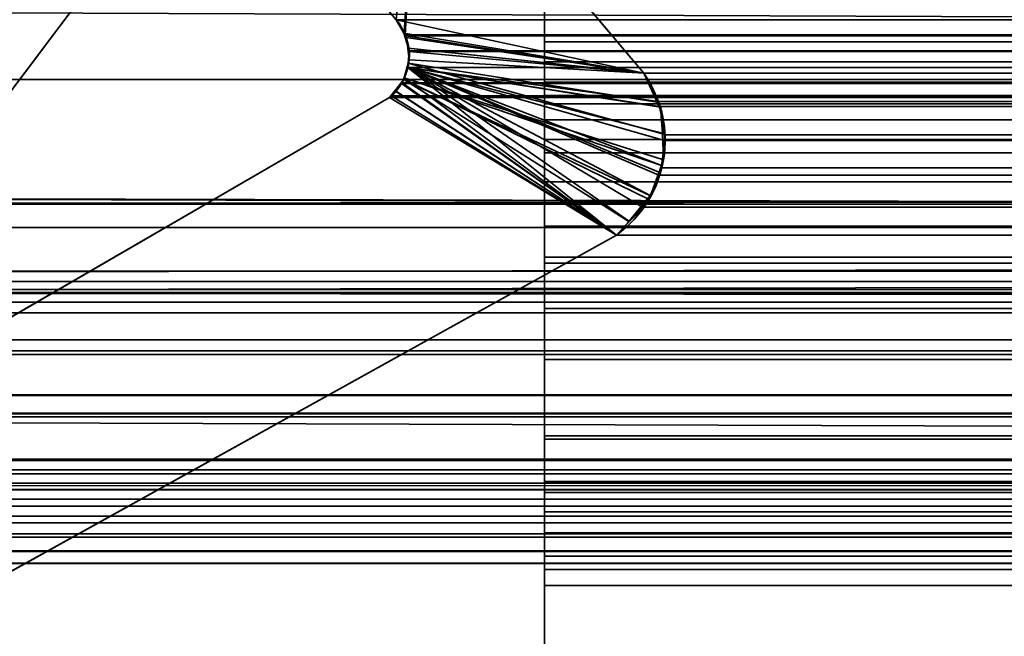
# Model space of a CAD drawing. Header units: millimetres. Extents: x -508 to 6708, y -115 to 193.
# Tile 63 of 256: x -300.01 to -296.23, y -3.14 to -0.77. Entities that reach past the tile are written whole.
import ezdxf

# ---------------------------------------------------------------- set-up
doc = ezdxf.new("R2010")
doc.units = ezdxf.units.MM
doc.layers.add('151', color=7, linetype='Continuous', true_color=0xffffff)

# ---------------------------------------------------------------- blocks, each defined once
blk = doc.blocks.new('UG_SURFACE_001')
at = {"layer": '151', "color": 252, "linetype": 'Continuous', "lineweight": 35}
for points in [[(507.5, -10, 2215.25), (507.5, 174.4, 2215.25), (-507.5, 174.4, 2215.25), (-507.5, -10, 2215.25)], [(-357.5, -10, 2065.2499), (-357.5, 174.4, 2065.2499), (357.5, 174.4, 2065.2499), (357.5, -10, 2065.2499)]]:
    blk.add_3dface(points, dxfattribs=at)
blk = doc.blocks.new('UG_SURFACE_081')
at = {"layer": '151', "color": 7, "linetype": 'Continuous', "lineweight": 35}
for points in [[(-309, -26, 2017), (309, -26, 2017), (309, 0, 2017), (-309, 0, 2017)], [(-309, 0, 2), (309, 0, 2), (309, -2), (-309, -2)], [(-309, -9), (-309, -2), (309, -2), (309, -9)]]:
    blk.add_3dface(points, dxfattribs=at)
blk = doc.blocks.new('UG_SURFACE_086')
at = {"layer": '151', "color": 252, "linetype": 'Continuous', "lineweight": 35}
for points in [[(-314.5, -21.92, 2021.75), (314.5, -21.92, 2021.75), (314.5, 13.42, 2021.75), (-314.5, 13.42, 2021.75)], [(-313, -21.92, 2020.2501), (-313, 13.42, 2020.2501), (313, 13.42, 2020.2501), (313, -21.92, 2020.2501)]]:
    blk.add_3dface(points, dxfattribs=at)
blk = doc.blocks.new('UG_SURFACE_088')
at = {"layer": '151', "color": 206, "linetype": 'Continuous', "lineweight": 35}
for points in [[(-298, -0.0523, -0.8143), (-298, -1.2819, 0.4481), (-298, -0.538, 0.7828), (-298, 0.6719, -0.4214)], [(-298, -0.0325, 9.015), (-298, 0.6277, 8.4628), (-298, 0.2595, 7.9927), (-298, -0.8551, 8.9311)], [(-298, -2.3685, -3.7858), (-298, -0.5356, -3.6926), (-298, 0.3065, -4.6752), (-298, -2.7028, -4.7598)], [(-298, 0.3065, -4.6752), (298, 0.3065, -4.6752), (298, -2.7028, -4.7598), (-298, -2.7028, -4.7598)], [(-298, 0.2595, 7.9927), (298, 0.2595, 7.9927), (298, -0.8551, 8.9311), (-298, -0.8551, 8.9311)], [(-298, -0.8551, 8.9311), (-298, -1.0605, 9.8808), (-298, -0.0325, 9.015)], [(-298, -1.0605, 9.8808), (298, -1.0605, 9.8808), (298, -0.0325, 9.015), (-298, -0.0325, 9.015)], [(-298, -0.0523, -0.8143), (298, -0.0523, -0.8143), (298, -1.2819, 0.4481), (-298, -1.2819, 0.4481)], [(-298, -2.3685, -3.7858), (298, -2.3685, -3.7858), (298, -0.5356, -3.6926), (-298, -0.5356, -3.6926)], [(-298, -1.7047, 3.1725), (298, -1.7047, 3.1725), (298, -0.538, 0.7828), (-298, -0.538, 0.7828)], [(-298, -1.2819, 0.4481), (-298, -2.4623, 2.9559), (-298, -1.7047, 3.1725), (-298, -0.538, 0.7828)], [(-298, -0.8551, 8.9311), (298, -0.8551, 8.9311), (298, -0.932, 8.9726), (-298, -0.932, 8.9726)], [(-298, -0.8551, 8.9311), (-298, -0.932, 8.9726), (-298, -1.0605, 9.8808)], [(-298, -0.932, 8.9726), (298, -0.932, 8.9726), (298, -1.01, 8.9803), (-298, -1.01, 8.9803)], [(-298, -1.0605, 9.8808), (-298, -0.932, 8.9726), (-298, -1.01, 8.9803)], [(-298, -1.01, 8.9803), (298, -1.01, 8.9803), (298, -1.0931, 8.9555), (-298, -1.0931, 8.9555)], [(-298, -1.2297, 9.9545), (-298, -1.0605, 9.8808), (-298, -1.01, 8.9803), (-298, -1.0931, 8.9555)], [(-298, -1.2297, 9.9545), (298, -1.2297, 9.9545), (298, -1.0605, 9.8808), (-298, -1.0605, 9.8808)], [(-298, -1.0931, 8.9555), (298, -1.0931, 8.9555), (298, -1.1543, 8.9056), (-298, -1.1543, 8.9056)], [(-298, -1.0931, 8.9555), (-298, -1.3931, 9.9572), (-298, -1.2297, 9.9545)], [(-298, -1.0931, 8.9555), (-298, -1.5631, 9.891), (-298, -1.3931, 9.9572)], [(-298, -1.6824, 9.7764), (-298, -1.5631, 9.891), (-298, -1.0931, 8.9555), (-298, -1.1543, 8.9056)], [(-298, -1.1543, 8.9056), (298, -1.1543, 8.9056), (298, -2.3815, 6.7902), (-298, -2.3815, 6.7902)], [(-298, -1.1543, 8.9056), (-298, -2.3815, 6.7902), (-298, -5.7829, 2.3995), (-298, -1.6824, 9.7764)], [(-298, -1.3931, 9.9572), (298, -1.3931, 9.9572), (298, -1.2297, 9.9545), (-298, -1.2297, 9.9545)], [(-298, -1.2819, 0.4481), (298, -1.2819, 0.4481), (298, -2.4623, 2.9559), (-298, -2.4623, 2.9559)], [(-298, -1.5631, 9.891), (298, -1.5631, 9.891), (298, -1.3931, 9.9572), (-298, -1.3931, 9.9572)], [(-298, -1.6824, 9.7764), (298, -1.6824, 9.7764), (298, -1.5631, 9.891), (-298, -1.5631, 9.891)], [(-298, -5.7829, 2.3995), (298, -5.7829, 2.3995), (298, -1.6824, 9.7764), (-298, -1.6824, 9.7764)], [(-298, -1.8212, 5.8876), (298, -1.8212, 5.8876), (298, -1.7047, 3.1725), (-298, -1.7047, 3.1725)], [(-298, -1.8212, 5.8876), (-298, -1.7047, 3.1725), (-298, -2.4623, 2.9559), (-298, -2.5436, 5.7856)], [(-298, -1.8182, 5.9464), (298, -1.8182, 5.9464), (298, -1.8212, 5.8876), (-298, -1.8212, 5.8876)], [(-298, -1.8797, 6.2879), (298, -1.8797, 6.2879), (298, -1.8182, 5.9464), (-298, -1.8182, 5.9464)], [(-298, -2.5436, 5.7856), (-298, -1.8182, 5.9464), (-298, -1.8212, 5.8876)], [(-298, -1.8797, 6.2879), (-298, -1.8182, 5.9464), (-298, -2.5436, 5.7856), (-298, -2.5869, 5.856)], [(-298, -2.0753, 6.5882), (298, -2.0753, 6.5882), (298, -1.8797, 6.2879), (-298, -1.8797, 6.2879)], [(-298, -2.0753, 6.5882), (-298, -1.8797, 6.2879), (-298, -2.5869, 5.856), (-298, -2.6608, 5.9094)], [(-298, -2.3815, 6.7902), (298, -2.3815, 6.7902), (298, -2.0753, 6.5882), (-298, -2.0753, 6.5882)], [(-298, -2.6608, 5.9094), (-298, -2.3815, 6.7902), (-298, -2.0753, 6.5882)], [(-298, -4.6174, -4.3398), (-298, -2.3685, -3.7858), (-298, -2.7028, -4.7598), (-298, -4.142, -5.2183)], [(-298, -4.6174, -4.3398), (298, -4.6174, -4.3398), (298, -2.3685, -3.7858), (-298, -2.3685, -3.7858)], [(-298, -5.7829, 2.3995), (-298, -2.3815, 6.7902), (-298, -2.944, 5.8175)], [(-298, -2.3815, 6.7902), (-298, -2.8816, 5.8867), (-298, -2.944, 5.8175)], [(-298, -2.3815, 6.7902), (-298, -2.7406, 5.9286), (-298, -2.8311, 5.9141)], [(-298, -2.8311, 5.9141), (-298, -2.8816, 5.8867), (-298, -2.3815, 6.7902)], [(-298, -2.6608, 5.9094), (-298, -2.7406, 5.9286), (-298, -2.3815, 6.7902)], [(-298, -2.4623, 2.9559), (298, -2.4623, 2.9559), (298, -2.5436, 5.7856), (-298, -2.5436, 5.7856)], [(-298, -2.5436, 5.7856), (298, -2.5436, 5.7856), (298, -2.5869, 5.856), (-298, -2.5869, 5.856)], [(-298, -2.5869, 5.856), (298, -2.5869, 5.856), (298, -2.6608, 5.9094), (-298, -2.6608, 5.9094)], [(-298, -2.6608, 5.9094), (298, -2.6608, 5.9094), (298, -2.7406, 5.9286), (-298, -2.7406, 5.9286)], [(-298, -2.7028, -4.7598), (298, -2.7028, -4.7598), (298, -4.142, -5.2183), (-298, -4.142, -5.2183)], [(-298, -2.7406, 5.9286), (298, -2.7406, 5.9286), (298, -2.8311, 5.9141), (-298, -2.8311, 5.9141)], [(-298, -2.8311, 5.9141), (298, -2.8311, 5.9141), (298, -2.8816, 5.8867), (-298, -2.8816, 5.8867)], [(-298, -2.8816, 5.8867), (298, -2.8816, 5.8867), (298, -2.944, 5.8175), (-298, -2.944, 5.8175)], [(-298, -5.7829, 2.3995), (-298, -2.944, 5.8175), (-298, -5.134, 2.0317)], [(-298, -2.944, 5.8175), (298, -2.944, 5.8175), (298, -5.134, 2.0317), (-298, -5.134, 2.0317)]]:
    blk.add_3dface(points, dxfattribs=at)
blk = doc.blocks.new('UG_SURFACE_089')
at = {"layer": '151', "color": 252, "linetype": 'Continuous', "lineweight": 35}
for points in [[(-297, 3.0145, -6.75), (-312, 3.0145, -6.75), (-312, -16.9528, -6.75), (312, -16.9528, -6.75)], [(-312, -16.9528, -7.75), (-312, 3.0145, -7.75), (-297, 3.0145, -7.75)], [(-297, 3.0145, -7.75), (297, 3.0145, -7.75), (-312, -16.9528, -7.75)], [(297, 3.0145, -7.75), (312, 3.0145, -7.75), (312, -16.9528, -7.75), (-312, -16.9528, -7.75)], [(297, 3.0145, -6.75), (-297, 3.0145, -6.75), (312, -16.9528, -6.75)]]:
    blk.add_3dface(points, dxfattribs=at)
blk = doc.blocks.new('UG_SURFACE_092')
at = {"layer": '151', "color": 7, "linetype": 'Continuous', "lineweight": 35}
for points in [[(-299.0372, 0.7131, -7.75), (-298.485, 0.0529, -7.75), (-298.5689, -0.7697, -7.75), (-299.5073, 0.345, -7.75)], [(-298.485, 0.0529, 2005.7349), (-299.0372, 0.7131, 2006.2871), (-299.5073, 0.345, 2006.7573), (-298.5689, -0.7697, 2005.8188)], [(-299.5073, 0.345, -7.75), (-298.5689, -0.7697, -7.75), (-298.5689, -0.7697, 2005.8188), (-299.5073, 0.345, 2006.7573)], [(-298.485, 0.0529, -7.75), (-297.6192, -0.975, -7.75), (-298.5689, -0.7697, -7.75)], [(-298.485, 0.0529, 2005.7349), (-298.5689, -0.7697, 2005.8188), (-298.5385, -0.8215, 2005.7886)], [(-298.5385, -0.8215, 2005.7886), (-298.5323, -0.8321, 2005.7824), (-297.6192, -0.975, 2004.8692), (-298.485, 0.0529, 2005.7349)], [(-298.485, 0.0529, 2005.7349), (-297.6192, -0.975, 2004.8692), (-297.6192, -0.975, -7.75), (-298.485, 0.0529, -7.75)], [(-298.5396, -0.8214, -7.75), (-298.5689, -0.7697, -7.75), (-297.6192, -0.975, -7.75)], [(-298.5689, -0.7697, -7.75), (-298.5396, -0.8214, -7.75), (-298.5385, -0.8215, 2005.7886)], [(-298.5385, -0.8215, 2005.7886), (-298.5689, -0.7697, 2005.8188), (-298.5689, -0.7697, -7.75)], [(-297.6192, -0.975, -7.75), (-298.53, -0.8383, -7.75), (-298.5396, -0.8214, -7.75)], [(-298.5396, -0.8214, -7.75), (-298.53, -0.8383, -7.75), (-298.5222, -0.8789, 2005.7721)], [(-298.5222, -0.8789, 2005.7721), (-298.5323, -0.8321, 2005.7824), (-298.5396, -0.8214, -7.75)], [(-298.5323, -0.8321, 2005.7824), (-298.5385, -0.8215, 2005.7886), (-298.5396, -0.8214, -7.75)], [(-297.6192, -0.975, 2004.8692), (-298.5323, -0.8321, 2005.7824), (-298.5222, -0.8789, 2005.7721)], [(-298.5252, -0.8788, -7.75), (-298.53, -0.8383, -7.75), (-297.6192, -0.975, -7.75)], [(-298.53, -0.8383, -7.75), (-298.5252, -0.8788, -7.75), (-298.5222, -0.8789, 2005.7721)], [(-297.6192, -0.975, -7.75), (-298.5196, -0.9246, -7.75), (-298.5252, -0.8788, -7.75)], [(-298.5193, -0.8922, 2005.7693), (-298.5252, -0.8788, -7.75), (-298.5196, -0.9246, -7.75)], [(-298.5193, -0.8922, 2005.7693), (-298.5222, -0.8789, 2005.7721), (-298.5252, -0.8788, -7.75)], [(-297.5644, -1.087, 2004.8144), (-297.6192, -0.975, 2004.8692), (-298.5193, -0.8922, 2005.7693), (-298.5228, -0.9367, 2005.7728)], [(-298.5196, -0.9246, -7.75), (-298.5228, -0.9367, 2005.7728), (-298.5193, -0.8922, 2005.7693)], [(-298.5222, -0.8789, 2005.7721), (-298.5193, -0.8922, 2005.7693), (-297.6192, -0.975, 2004.8692)], [(-298.5387, -0.9935, -7.75), (-298.5229, -0.9364, -7.75), (-297.5466, -1.2084, -7.75), (-297.5428, -1.3076, -7.75)], [(-298.524, -0.9529, 2005.774), (-298.5229, -0.9364, -7.75), (-298.5387, -0.9935, -7.75)], [(-298.524, -0.9529, 2005.774), (-298.5228, -0.9367, 2005.7728), (-298.5229, -0.9364, -7.75)], [(-297.5551, -1.106, 2004.8051), (-297.5644, -1.087, 2004.8144), (-298.5228, -0.9367, 2005.7728), (-298.524, -0.9529, 2005.774)], [(-298.5229, -0.9364, -7.75), (-298.5196, -0.9246, -7.75), (-297.6192, -0.975, -7.75), (-297.5674, -1.0872, -7.75)], [(-298.5196, -0.9246, -7.75), (-298.5229, -0.9364, -7.75), (-298.5228, -0.9367, 2005.7728)], [(-297.5674, -1.0872, -7.75), (-297.5498, -1.1253, -7.75), (-297.5466, -1.2084, -7.75), (-298.5229, -0.9364, -7.75)], [(-298.524, -0.9529, 2005.774), (-298.5393, -0.9925, 2005.7893), (-297.7236, -1.597, 2004.9736), (-297.6733, -1.545, 2004.9233)], [(-298.5387, -0.9935, -7.75), (-298.5393, -0.9925, 2005.7893), (-298.524, -0.9529, 2005.774)], [(-298.524, -0.9529, 2005.774), (-297.6733, -1.545, 2004.9233), (-297.6108, -1.4805, 2004.8609), (-297.5944, -1.445, 2004.8444)], [(-298.524, -0.9529, 2005.774), (-297.5398, -1.2088, 2004.7898), (-297.5551, -1.106, 2004.8051)], [(-298.524, -0.9529, 2005.774), (-297.5543, -1.3584, 2004.8044), (-297.5504, -1.3303, 2004.8003)], [(-297.5944, -1.445, 2004.8444), (-297.5543, -1.3584, 2004.8044), (-298.524, -0.9529, 2005.774)], [(-297.5504, -1.3303, 2004.8003), (-297.5366, -1.2303, 2004.7865), (-297.5398, -1.2088, 2004.7898), (-298.524, -0.9529, 2005.774)], [(-297.6192, -0.975, -7.75), (-297.6192, -0.975, 2004.8692), (-297.5644, -1.087, 2004.8144)], [(-297.5644, -1.087, 2004.8144), (-297.5674, -1.0872, -7.75), (-297.6192, -0.975, -7.75)], [(-297.6764, -1.5457, -7.75), (-297.7236, -1.597, -7.75), (-298.574, -1.0428, -7.75), (-298.5405, -0.9999, -7.75)], [(-298.5405, -0.9999, -7.75), (-298.574, -1.0428, -7.75), (-298.5724, -1.0425, 2005.8224)], [(-298.5405, -0.9999, -7.75), (-298.5724, -1.0425, 2005.8224), (-298.5469, -1.012, 2005.7969)], [(-297.7236, -1.597, 2004.9736), (-298.5469, -1.012, 2005.7969), (-298.5724, -1.0425, 2005.8224)], [(-298.5393, -0.9925, 2005.7893), (-298.5469, -1.012, 2005.7969), (-297.7236, -1.597, 2004.9736)], [(-298.5469, -1.012, 2005.7969), (-298.5393, -0.9925, 2005.7893), (-298.5387, -0.9935, -7.75)], [(-298.5469, -1.012, 2005.7969), (-298.5387, -0.9935, -7.75), (-298.5405, -0.9999, -7.75)], [(-298.5405, -0.9999, -7.75), (-298.5387, -0.9935, -7.75), (-297.5509, -1.3298, -7.75), (-297.5936, -1.4471, -7.75)], [(-298.5405, -0.9999, -7.75), (-297.5987, -1.4612, -7.75), (-297.6764, -1.5457, -7.75)], [(-297.5936, -1.4471, -7.75), (-297.5987, -1.4612, -7.75), (-298.5405, -0.9999, -7.75)], [(-297.5428, -1.3076, -7.75), (-297.5509, -1.3298, -7.75), (-298.5387, -0.9935, -7.75)], [(-298.5724, -1.0425, 2005.8224), (-298.5944, -1.0688, 2005.8444), (-297.7236, -1.597, 2004.9736)], [(-298.5944, -1.0688, -7.75), (-298.5944, -1.0688, 2005.8444), (-298.5724, -1.0425, 2005.8224)], [(-298.5724, -1.0425, 2005.8224), (-298.574, -1.0428, -7.75), (-298.5944, -1.0688, -7.75)], [(-297.7236, -1.597, -7.75), (-298.5944, -1.0688, -7.75), (-298.574, -1.0428, -7.75)], [(-297.7236, -1.597, -7.75), (-305.1005, -5.6975, -7.75), (-300.7098, -2.2961, -7.75), (-298.5944, -1.0688, -7.75)], [(-298.5944, -1.0688, 2005.8444), (-300.7098, -2.2961, 2007.9598), (-305.1005, -5.6975, 2012.3506), (-297.7236, -1.597, 2004.9736)], [(-298.5944, -1.0688, -7.75), (-300.7098, -2.2961, -7.75), (-300.7098, -2.2961, 2007.9598), (-298.5944, -1.0688, 2005.8444)], [(-297.5674, -1.0872, -7.75), (-297.5644, -1.087, 2004.8144), (-297.5551, -1.106, 2004.8051)], [(-297.5551, -1.106, 2004.8051), (-297.5498, -1.1253, -7.75), (-297.5674, -1.0872, -7.75)], [(-297.5551, -1.106, 2004.8051), (-297.5466, -1.2084, -7.75), (-297.5498, -1.1253, -7.75)], [(-297.5551, -1.106, 2004.8051), (-297.5398, -1.2088, 2004.7898), (-297.5466, -1.2084, -7.75)], [(-297.5428, -1.3076, -7.75), (-297.5466, -1.2084, -7.75), (-297.5398, -1.2088, 2004.7898)], [(-297.5428, -1.3076, -7.75), (-297.5398, -1.2088, 2004.7898), (-297.5366, -1.2303, 2004.7865)], [(-297.5366, -1.2303, 2004.7865), (-297.5509, -1.3298, -7.75), (-297.5428, -1.3076, -7.75)], [(-297.5366, -1.2303, 2004.7865), (-297.5504, -1.3303, 2004.8003), (-297.5509, -1.3298, -7.75)], [(-297.5543, -1.3584, 2004.8044), (-297.5944, -1.445, 2004.8444), (-297.5936, -1.4471, -7.75)], [(-297.5936, -1.4471, -7.75), (-297.5509, -1.3298, -7.75), (-297.5504, -1.3303, 2004.8003)], [(-297.5504, -1.3303, 2004.8003), (-297.5543, -1.3584, 2004.8044), (-297.5936, -1.4471, -7.75)], [(-297.6764, -1.5457, -7.75), (-297.5987, -1.4612, -7.75), (-297.5944, -1.445, 2004.8444)], [(-297.5944, -1.445, 2004.8444), (-297.6108, -1.4805, 2004.8609), (-297.6764, -1.5457, -7.75)], [(-297.5987, -1.4612, -7.75), (-297.5936, -1.4471, -7.75), (-297.5944, -1.445, 2004.8444)], [(-297.6108, -1.4805, 2004.8609), (-297.6733, -1.545, 2004.9233), (-297.6764, -1.5457, -7.75)], [(-297.7236, -1.597, -7.75), (-297.6764, -1.5457, -7.75), (-297.6733, -1.545, 2004.9233)], [(-297.6733, -1.545, 2004.9233), (-297.7236, -1.597, 2004.9736), (-297.7236, -1.597, -7.75)], [(-297.7236, -1.597, 2004.9736), (-305.1005, -5.6975, 2012.3506), (-305.1005, -5.6975, -7.75), (-297.7236, -1.597, -7.75)]]:
    blk.add_3dface(points, dxfattribs=at)
blk = doc.blocks.new('UG_SURFACE_093')
at = {"layer": '151', "color": 7, "linetype": 'Continuous', "lineweight": 35}
for points in [[(-298.5689, -0.7697, 2005.8188), (-299.5073, 0.345, 2006.7573), (-299.0372, 0.7131, 2006.2871), (-298.485, 0.0529, 2005.7349)], [(-299.5073, 0.345, 2006.7573), (-298.5689, -0.7697, 2005.8188), (298.5689, -0.7697, 2005.8188), (299.5073, 0.345, 2006.7573)], [(305.5746, -0.9998, 2012.8245), (-305.5746, -0.9998, 2012.8245), (-307.284, 0.0598, 2014.534), (307.284, 0.0598, 2014.534)], [(-298.5348, -0.8278, 2005.7847), (-298.5689, -0.7697, 2005.8188), (-298.485, 0.0529, 2005.7349)], [(-298.485, 0.0529, 2005.7349), (-297.6192, -0.975, 2004.8692), (-298.5323, -0.8321, 2005.7824), (-298.5348, -0.8278, 2005.7847)], [(298.485, 0.0529, 2005.7349), (297.6192, -0.975, 2004.8692), (-297.6192, -0.975, 2004.8692), (-298.485, 0.0529, 2005.7349)], [(311.2493, -2.0249, 2018.4994), (-311.2823, -2.2143, 2018.5323), (-311.1925, -0.4501, 2018.4426)], [(-311.1925, -0.4501, 2018.4426), (311.1925, -0.4501, 2018.4426), (311.2493, -2.0249, 2018.4994)], [(307.6353, -0.6249, 2014.8852), (-307.6033, -0.5625, 2014.8532), (-306.1868, -1.749, 2013.4368)], [(307.6353, -0.6249, 2014.8852), (-306.1868, -1.749, 2013.4368), (-305.8874, -1.8177, 2013.1373)], [(-305.8874, -1.8177, 2013.1373), (305.8582, -1.7786, 2013.1083), (307.6353, -0.6249, 2014.8852)], [(312.3484, -3.085, 2019.5985), (312.1944, -0.6927, 2019.4445), (-312.1673, -0.6973, 2019.4173)], [(312.3484, -3.085, 2019.5985), (-312.1673, -0.6973, 2019.4173), (-312.1649, -1.4257, 2019.4149)], [(298.5689, -0.7697, 2005.8188), (-298.5689, -0.7697, 2005.8188), (-298.5348, -0.8278, 2005.7847), (298.5348, -0.8278, 2005.7847)], [(298.5323, -0.8321, 2005.7824), (-298.5348, -0.8278, 2005.7847), (-298.5323, -0.8321, 2005.7824)], [(298.5323, -0.8321, 2005.7824), (298.5348, -0.8278, 2005.7847), (-298.5348, -0.8278, 2005.7847)], [(-297.6192, -0.975, 2004.8692), (-298.5193, -0.8922, 2005.7693), (-298.5201, -0.8888, 2005.77), (-298.5323, -0.8321, 2005.7824)], [(-298.5323, -0.8321, 2005.7824), (298.5201, -0.8888, 2005.77), (298.5323, -0.8321, 2005.7824)], [(-298.5323, -0.8321, 2005.7824), (-298.5201, -0.8888, 2005.77), (298.5201, -0.8888, 2005.77)], [(-298.524, -0.9529, 2005.774), (-298.5193, -0.8922, 2005.7693), (-297.6192, -0.975, 2004.8692), (-297.5621, -1.0846, 2004.812)], [(298.5243, -0.9536, 2005.7743), (-298.5193, -0.8922, 2005.7693), (-298.524, -0.9529, 2005.774)], [(298.524, -0.9529, 2005.774), (-298.5201, -0.8888, 2005.77), (-298.5193, -0.8922, 2005.7693)], [(298.524, -0.9529, 2005.774), (298.5193, -0.8922, 2005.7693), (-298.5201, -0.8888, 2005.77)], [(298.5193, -0.8922, 2005.7693), (298.5201, -0.8888, 2005.77), (-298.5201, -0.8888, 2005.77)], [(-298.5193, -0.8922, 2005.7693), (298.5243, -0.9536, 2005.7743), (298.524, -0.9529, 2005.774)], [(-297.7236, -1.597, 2004.9736), (-298.5469, -1.012, 2005.7969), (-298.5243, -0.9536, 2005.7743)], [(298.5469, -1.012, 2005.7969), (-298.5243, -0.9536, 2005.7743), (-298.5469, -1.012, 2005.7969)], [(-297.6231, -1.4898, 2004.873), (-297.7236, -1.597, 2004.9736), (-298.5243, -0.9536, 2005.7743), (-298.524, -0.9529, 2005.774)], [(-298.524, -0.9529, 2005.774), (-298.5243, -0.9536, 2005.7743), (298.5243, -0.9536, 2005.7743)], [(298.5469, -1.012, 2005.7969), (298.5243, -0.9536, 2005.7743), (-298.5243, -0.9536, 2005.7743)], [(-298.524, -0.9529, 2005.774), (-297.5609, -1.3669, 2004.8108), (-297.6033, -1.4686, 2004.8532), (-297.6231, -1.4898, 2004.873)], [(-298.524, -0.9529, 2005.774), (-297.5585, -1.103, 2004.8084), (-297.5371, -1.2125, 2004.787), (-297.5391, -1.2336, 2004.7891)], [(-297.5621, -1.0846, 2004.812), (-297.5585, -1.103, 2004.8084), (-298.524, -0.9529, 2005.774)], [(-297.5391, -1.2336, 2004.7891), (-297.5491, -1.3388, 2004.7991), (-297.5609, -1.3669, 2004.8108), (-298.524, -0.9529, 2005.774)], [(-297.5621, -1.0846, 2004.812), (-297.6192, -0.975, 2004.8692), (297.6192, -0.975, 2004.8692)], [(-297.5621, -1.0846, 2004.812), (297.6192, -0.975, 2004.8692), (297.5568, -1.1026, 2004.8068)], [(-304.8027, -1.4782, 2012.0528), (-305.5746, -0.9998, 2012.8245), (305.5746, -0.9998, 2012.8245)], [(-304.8027, -1.4782, 2012.0528), (305.5746, -0.9998, 2012.8245), (304.8027, -1.4782, 2012.0528)], [(-298.5889, -1.0623, 2005.8389), (-298.5492, -1.0148, 2005.7993), (-297.7236, -1.597, 2004.9736)], [(298.5492, -1.0148, 2005.7993), (-298.5492, -1.0148, 2005.7993), (-298.5889, -1.0623, 2005.8389), (298.5889, -1.0623, 2005.8389)], [(-298.5492, -1.0148, 2005.7993), (-298.5469, -1.012, 2005.7969), (-297.7236, -1.597, 2004.9736)], [(-298.5469, -1.012, 2005.7969), (-298.5492, -1.0148, 2005.7993), (298.5492, -1.0148, 2005.7993)], [(-298.5469, -1.012, 2005.7969), (298.5492, -1.0148, 2005.7993), (298.5469, -1.012, 2005.7969)], [(-297.7236, -1.597, 2004.9736), (-305.1005, -5.6975, 2012.3506), (-300.7098, -2.2961, 2007.9598), (-298.5944, -1.0688, 2005.8444)], [(-298.5944, -1.0688, 2005.8444), (-300.7098, -2.2961, 2007.9598), (300.7098, -2.2961, 2007.9598), (298.5944, -1.0688, 2005.8444)], [(-297.7236, -1.597, 2004.9736), (-298.5944, -1.0688, 2005.8444), (-298.5889, -1.0623, 2005.8389)], [(298.5889, -1.0623, 2005.8389), (-298.5889, -1.0623, 2005.8389), (-298.5944, -1.0688, 2005.8444), (298.5944, -1.0688, 2005.8444)], [(297.5568, -1.1026, 2004.8068), (-297.5585, -1.103, 2004.8084), (-297.5621, -1.0846, 2004.812)], [(-297.5371, -1.2125, 2004.787), (-297.5585, -1.103, 2004.8084), (297.5568, -1.1026, 2004.8068)], [(297.5551, -1.106, 2004.8051), (-297.5391, -1.2336, 2004.7891), (-297.5371, -1.2125, 2004.787)], [(297.5551, -1.106, 2004.8051), (297.5366, -1.2303, 2004.7865), (-297.5391, -1.2336, 2004.7891)], [(-297.5371, -1.2125, 2004.787), (297.5568, -1.1026, 2004.8068), (297.5551, -1.106, 2004.8051)], [(-297.5491, -1.3388, 2004.7991), (-297.5391, -1.2336, 2004.7891), (297.5371, -1.234, 2004.787)], [(-297.5491, -1.3388, 2004.7991), (297.5371, -1.234, 2004.787), (297.5543, -1.3584, 2004.8044)], [(297.5366, -1.2303, 2004.7865), (297.5371, -1.234, 2004.787), (-297.5391, -1.2336, 2004.7891)], [(297.5543, -1.3584, 2004.8044), (-297.5609, -1.3669, 2004.8108), (-297.5491, -1.3388, 2004.7991)], [(297.5543, -1.3584, 2004.8044), (297.559, -1.3684, 2004.8089), (-297.5609, -1.3669, 2004.8108)], [(-297.6033, -1.4686, 2004.8532), (-297.5609, -1.3669, 2004.8108), (297.559, -1.3684, 2004.8089)], [(-297.6033, -1.4686, 2004.8532), (297.559, -1.3684, 2004.8089), (297.6108, -1.4805, 2004.8609)], [(-312.1649, -1.4257, 2019.4149), (-312.375, -3.1926, 2019.6249), (312.4011, -3.2235, 2019.6512)], [(-312.1649, -1.4257, 2019.4149), (312.4011, -3.2235, 2019.6512), (312.3484, -3.085, 2019.5985)], [(297.6108, -1.4805, 2004.8609), (-297.6231, -1.4898, 2004.873), (-297.6033, -1.4686, 2004.8532)], [(304.8027, -1.4782, 2012.0528), (303.6857, -1.5684, 2010.9355), (-303.6857, -1.5684, 2010.9355), (-304.8027, -1.4782, 2012.0528)], [(-297.7236, -1.597, 2004.9736), (-297.6231, -1.4898, 2004.873), (297.6219, -1.4919, 2004.8718)], [(297.6219, -1.4919, 2004.8718), (297.7236, -1.597, 2004.9736), (-297.7236, -1.597, 2004.9736)], [(297.6108, -1.4805, 2004.8609), (297.6219, -1.4919, 2004.8718), (-297.6231, -1.4898, 2004.873)], [(301.6124, -1.7357, 2008.8625), (-301.6124, -1.7357, 2008.8625), (-303.6857, -1.5684, 2010.9355), (303.6857, -1.5684, 2010.9355)], [(297.7236, -1.597, 2004.9736), (305.1005, -5.6975, 2012.3506), (-305.1005, -5.6975, 2012.3506), (-297.7236, -1.597, 2004.9736)], [(-301.3717, -1.7752, 2008.6217), (-301.6124, -1.7357, 2008.8625), (301.6124, -1.7357, 2008.8625)], [(301.6124, -1.7357, 2008.8625), (301.3734, -1.7859, 2008.6234), (-301.3717, -1.7752, 2008.6217)], [(-301.1837, -1.8061, 2008.4336), (-301.3717, -1.7752, 2008.6217), (301.3734, -1.7859, 2008.6234)], [(305.2757, -2.1567, 2012.5258), (305.8582, -1.7786, 2013.1083), (-305.8874, -1.8177, 2013.1373)], [(-301.1837, -1.8061, 2008.4336), (301.3734, -1.7859, 2008.6234), (301.1126, -1.8407, 2008.3625)], [(301.1126, -1.8407, 2008.3625), (-301.1174, -1.8549, 2008.3673), (-301.1837, -1.8061, 2008.4336)], [(-305.8874, -1.8177, 2013.1373), (-303.8561, -2.2835, 2011.106), (303.8716, -2.2756, 2011.1215)], [(303.8716, -2.2756, 2011.1215), (305.2757, -2.1567, 2012.5258), (-305.8874, -1.8177, 2013.1373)], [(301.1126, -1.8407, 2008.3625), (301.1123, -1.841, 2008.3623), (-301.1174, -1.8549, 2008.3673)], [(-301.1174, -1.8549, 2008.3673), (301.1123, -1.841, 2008.3623), (301.0556, -1.8808, 2008.3055)], [(301.0556, -1.8808, 2008.3055), (-301.0614, -1.8961, 2008.3113), (-301.1174, -1.8549, 2008.3673)], [(-300.8627, -2.0424, 2008.1127), (-301.0614, -1.8961, 2008.3113), (301.0556, -1.8808, 2008.3055)], [(-300.8627, -2.0424, 2008.1127), (301.0556, -1.8808, 2008.3055), (300.9447, -1.9589, 2008.1947)], [(300.9447, -1.9589, 2008.1947), (-300.8545, -2.056, 2008.1046), (-300.8627, -2.0424, 2008.1127)], [(300.9447, -1.9589, 2008.1947), (300.8613, -2.067, 2008.1112), (-300.8545, -2.056, 2008.1046)], [(311.2493, -2.0249, 2018.4994), (311.2903, -2.2084, 2018.5404), (-311.2823, -2.2143, 2018.5323)], [(-300.8545, -2.056, 2008.1046), (300.8613, -2.067, 2008.1112), (300.7455, -2.217, 2007.9954)], [(300.7455, -2.217, 2007.9954), (-300.7098, -2.2961, 2007.9598), (-300.8545, -2.056, 2008.1046)], [(-311.2858, -2.283, 2018.5359), (311.2903, -2.2084, 2018.5404), (311.755, -4.2885, 2019.0051)], [(-311.2858, -2.283, 2018.5359), (-311.2823, -2.2143, 2018.5323), (311.2903, -2.2084, 2018.5404)], [(300.7455, -2.217, 2007.9954), (300.7098, -2.2961, 2007.9598), (-300.7098, -2.2961, 2007.9598)], [(311.755, -4.2885, 2019.0051), (-311.8236, -4.4661, 2019.0735), (-311.2858, -2.283, 2018.5359)], [(303.8716, -2.2756, 2011.1215), (-303.8561, -2.2835, 2011.106), (-302.6424, -2.5618, 2009.8925)], [(303.8716, -2.2756, 2011.1215), (-302.6424, -2.5618, 2009.8925), (-301.7144, -2.4582, 2008.9643)], [(-301.7144, -2.4582, 2008.9643), (301.7144, -2.4582, 2008.9643), (303.8716, -2.2756, 2011.1215)], [(-301.7144, -2.4582, 2008.9643), (-301.7074, -2.4629, 2008.9574), (301.7071, -2.4622, 2008.9571)], [(301.7071, -2.4622, 2008.9571), (301.7144, -2.4582, 2008.9643), (-301.7144, -2.4582, 2008.9643)], [(301.6625, -2.4864, 2008.9126), (301.7071, -2.4622, 2008.9571), (-301.7074, -2.4629, 2008.9574)], [(301.6625, -2.4864, 2008.9126), (-301.7074, -2.4629, 2008.9574), (-301.6528, -2.4997, 2008.9028)], [(-301.6528, -2.4997, 2008.9028), (301.6525, -2.4975, 2008.9025), (301.6625, -2.4864, 2008.9126)], [(301.6525, -2.4975, 2008.9025), (-301.6528, -2.4997, 2008.9028), (-301.631, -2.5143, 2008.8811)], [(-301.631, -2.5143, 2008.8811), (301.6059, -2.549, 2008.8561), (301.6525, -2.4975, 2008.9025)], [(-301.631, -2.5143, 2008.8811), (-301.6072, -2.5504, 2008.8573), (301.6059, -2.549, 2008.8561)], [(301.6019, -2.5535, 2008.852), (301.6059, -2.549, 2008.8561), (-301.6072, -2.5504, 2008.8573)], [(301.6019, -2.5535, 2008.852), (-301.6072, -2.5504, 2008.8573), (-301.5907, -2.5754, 2008.8406)], [(-301.5907, -2.5754, 2008.8406), (301.5792, -2.6116, 2008.8291), (301.6019, -2.5535, 2008.852)], [(-301.5907, -2.5754, 2008.8406), (-301.5804, -2.612, 2008.8303), (301.5792, -2.6116, 2008.8291)], [(301.5763, -2.6191, 2008.8263), (301.5792, -2.6116, 2008.8291), (-301.5804, -2.612, 2008.8303)], [(301.5763, -2.6191, 2008.8263), (-301.5804, -2.612, 2008.8303), (-301.5729, -2.639, 2008.8229)], [(-301.5729, -2.639, 2008.8229), (-301.5736, -2.6767, 2008.8236), (301.5722, -2.6769, 2008.8222)], [(-301.5729, -2.639, 2008.8229), (301.5722, -2.6769, 2008.8222), (301.5763, -2.6191, 2008.8263)], [(301.5718, -2.6826, 2008.8217), (-301.5736, -2.6767, 2008.8236), (-301.5742, -2.7028, 2008.8241)], [(-301.5742, -2.7028, 2008.8241), (301.5859, -2.7456, 2008.8358), (301.5718, -2.6826, 2008.8217)], [(301.5718, -2.6826, 2008.8217), (301.5722, -2.6769, 2008.8222), (-301.5736, -2.6767, 2008.8236)], [(-301.5742, -2.7028, 2008.8241), (-301.5859, -2.7456, 2008.8358), (301.5859, -2.7456, 2008.8358)], [(301.6139, -2.7971, 2008.8639), (-301.5928, -2.7573, 2008.8427), (-301.624, -2.8099, 2008.8739)], [(-301.5859, -2.7456, 2008.8358), (-301.5928, -2.7573, 2008.8427), (301.5925, -2.7578, 2008.8425)], [(301.6139, -2.7971, 2008.8639), (301.5925, -2.7578, 2008.8425), (-301.5928, -2.7573, 2008.8427)], [(301.5925, -2.7578, 2008.8425), (301.5859, -2.7456, 2008.8358), (-301.5859, -2.7456, 2008.8358)], [(-301.624, -2.8099, 2008.8739), (301.6287, -2.8104, 2008.8787), (301.6139, -2.7971, 2008.8639)], [(-301.6276, -2.8129, 2008.8775), (-301.6818, -2.8582, 2008.9319), (301.6825, -2.8586, 2008.9326)], [(-301.624, -2.8099, 2008.8739), (-301.6276, -2.8129, 2008.8775), (301.6287, -2.8104, 2008.8787)], [(301.6825, -2.8586, 2008.9326), (301.6287, -2.8104, 2008.8787), (-301.6276, -2.8129, 2008.8775)], [(305.4683, -5.0486, 2012.7182), (301.6825, -2.8586, 2008.9326), (-301.6825, -2.8586, 2008.9326), (-305.4683, -5.0486, 2012.7182)], [(-301.6818, -2.8582, 2008.9319), (-301.6825, -2.8586, 2008.9326), (301.6825, -2.8586, 2008.9326)]]:
    blk.add_3dface(points, dxfattribs=at)

msp = doc.modelspace()

# ---------------------------------------------------------------- linework, layer by layer
at = {"layer": '151', "color": 253, "linetype": 'Continuous', "lineweight": -3}
for p, q in [((-298.5689, -0.7697, 2005.8189), (-299.5073, 0.345, 2006.7573)), ((-298.5689, -0.7697, 2005.8189), (-299.5073, 0.345, 2006.7573)), ((-298, 0.2595, 7.9927), (-298, -0.8551, 8.9311)), ((-298.485, 0.0529, 2005.735), (-297.6192, -0.975, 2004.8692)), ((-298.485, 0.0529, -7.75), (-297.6192, -0.975, -7.75)), ((-298.485, 0.0529, 2005.735), (-297.6192, -0.975, 2004.8692)), ((-298, -0.0325, 9.015), (-298, -1.0605, 9.8808)), ((-298.5689, -0.7697, 2005.8189), (298.5689, -0.7697, 2005.8189)), ((-298.5689, -0.7697, -7.75), (-298.5689, -0.7697, 2005.8189)), ((298, -0.8551, 8.9311), (-298, -0.8551, 8.9311)), ((297.6192, -0.975, 2004.8692), (-297.6192, -0.975, 2004.8692)), ((-297.6192, -0.975, 2004.8692), (-297.6192, -0.975, -7.75)), ((-298.5944, -1.0688, -7.75), (-300.7098, -2.2961, -7.75)), ((-300.7098, -2.2961, 2007.9598), (-298.5944, -1.0688, 2005.8444)), ((-300.7098, -2.2961, 2007.9598), (-298.5944, -1.0688, 2005.8444)), ((-298.5944, -1.0688, 2005.8444), (298.5944, -1.0688, 2005.8444)), ((-298.5944, -1.0688, -7.75), (-298.5944, -1.0688, 2005.8444)), ((298, -1.0605, 9.8808), (-298, -1.0605, 9.8808)), ((-298, -1.1543, 8.9056), (-298, -2.3815, 6.7902)), ((298, -1.1543, 8.9056), (-298, -1.1543, 8.9056)), ((-297.7236, -1.597, 2004.9736), (-305.1005, -5.6975, 2012.3505)), ((-305.1005, -5.6975, 2012.3505), (-297.7236, -1.597, 2004.9736)), ((-297.7236, -1.597, -7.75), (-305.1005, -5.6975, -7.75)), ((-297.7236, -1.597, 2004.9736), (-297.7236, -1.597, -7.75)), ((297.7236, -1.597, 2004.9736), (-297.7236, -1.597, 2004.9736)), ((298, -1.6824, 9.7764), (-298, -1.6824, 9.7764)), ((-298, -1.6824, 9.7764), (-298, -5.7829, 2.3995)), ((-301.6124, -1.7357, 2008.8624), (301.6124, -1.7357, 2008.8624)), ((298, -1.8212, 5.8876), (-298, -1.8212, 5.8876)), ((-309, -2), (309, -2)), ((-300.7098, -2.2961, 2007.9598), (300.7098, -2.2961, 2007.9598)), ((298, -2.3815, 6.7902), (-298, -2.3815, 6.7902)), ((301.7144, -2.4582, 2008.9644), (-301.7144, -2.4582, 2008.9644)), ((298, -2.5436, 5.7856), (-298, -2.5436, 5.7856)), ((301.5859, -2.7456, 2008.8359), (-301.5859, -2.7456, 2008.8359)), ((298, -2.8311, 5.9141), (-298, -2.8311, 5.9141)), ((301.6825, -2.8586, 2008.9325), (-301.6825, -2.8586, 2008.9325)), ((298, -2.944, 5.8175), (-298, -2.944, 5.8175)), ((-298, -5.134, 2.0317), (-298, -2.944, 5.8175))]:
    msp.add_line(p, q, dxfattribs=at)
for points in [[(-298, -4.142, -5.2183), (-298, -2.7534, -4.4096), (-298, -0.4157, -4.7322), (-298, 1.5605, -4.675)], [(-298, -1.8212, 5.8876), (-298, -2.2212, 3.4855), (-298, -1.2626, 1.0586), (-298, 0.6719, -0.4214)], [(-298, -2.5436, 5.7856), (-298, -2.9946, 3.2947), (-298, -2.0367, 0.7574), (-298, -0.0523, -0.8143)], [(-298, -0.5356, -3.6926), (-298, -1.346, -3.5783), (-298, -3.2523, -3.8398), (-298, -4.6174, -4.3398)], [(-298.5944, -1.0688, -7.75), (-298.5048, -0.9934, -7.75), (-298.4931, -0.8593, -7.75), (-298.5689, -0.7697, -7.75)], [(-298.5689, -0.7697, 2005.8189), (-298.4931, -0.8593, 2005.7431), (-298.5048, -0.9934, 2005.7548), (-298.5944, -1.0688, 2005.8444)], [(-298.5689, -0.7697, 2005.8189), (-298.4931, -0.8593, 2005.7431), (-298.5048, -0.9934, 2005.7548), (-298.5944, -1.0688, 2005.8444)], [(-298, -0.8551, 8.9311), (-298, -0.9447, 9.0069), (-298, -1.0789, 8.9952), (-298, -1.1543, 8.9056)], [(-297.7236, -1.597, 2004.9736), (-297.5232, -1.454, 2004.7732), (-297.4765, -1.1757, 2004.7265), (-297.6192, -0.975, 2004.8692)], [(-297.7236, -1.597, -7.75), (-297.5232, -1.454, -7.75), (-297.4765, -1.1757, -7.75), (-297.6192, -0.975, -7.75)], [(-297.6192, -0.975, 2004.8692), (-297.4765, -1.1757, 2004.7265), (-297.5232, -1.454, 2004.7732), (-297.7236, -1.597, 2004.9736)], [(-298, -1.0605, 9.8808), (-298, -1.2612, 10.0235), (-298, -1.5394, 9.9768), (-298, -1.6824, 9.7764)], [(-298, -2.3815, 6.7902), (-298, -2.0162, 6.6462), (-298, -1.7882, 6.2794), (-298, -1.8212, 5.8876)], [(-298, -2.8311, 5.9141), (-298, -2.7164, 5.958), (-298, -2.5875, 5.9003), (-298, -2.5436, 5.7856)], [(-298, -2.944, 5.8175), (-298, -2.9185, 5.8617), (-298, -2.8788, 5.8957), (-298, -2.8311, 5.9141)]]:
    msp.add_open_spline(points, degree=3, dxfattribs=at)

# ---------------------------------------------------------------- block references
for name in ['UG_SURFACE_001', 'UG_SURFACE_089', 'UG_SURFACE_086', 'UG_SURFACE_092', 'UG_SURFACE_093', 'UG_SURFACE_088', 'UG_SURFACE_081']:
    msp.add_blockref(name, (0, 0), dxfattribs=at)

doc.saveas('drawing.dxf')
